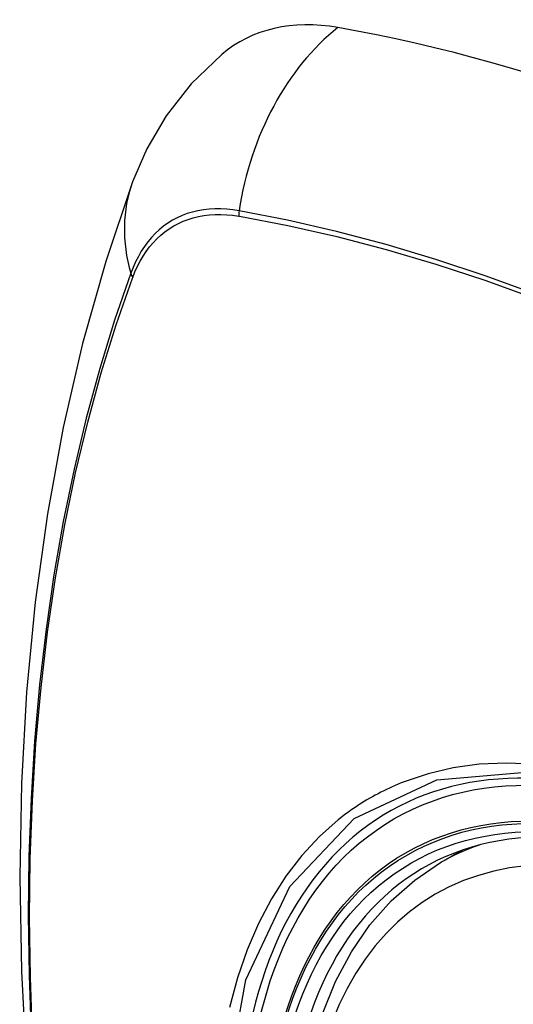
# Model space of a CAD drawing. Header units: inches. Extents: x 584 to 685, y 231 to 315.
# Tile 5 of 133: x 628.851 to 629.087, y 271.103 to 271.573. Entities that reach past the tile are written whole.
import ezdxf

# ---------------------------------------------------------------- set-up
doc = ezdxf.new("R2010")
doc.units = ezdxf.units.IN
doc.header["$MEASUREMENT"] = 0
doc.layers.add('Visible Edges(ANSI)', color=7, linetype='Continuous', lineweight=25)
doc.layers.add('Visible Tangent Edges(ANSI)', color=7, linetype='Continuous', lineweight=25)

msp = doc.modelspace()

# ---------------------------------------------------------------- linework, layer by layer
at = {"layer": 'Visible Edges(ANSI)'}
msp.add_line((629.05258, 271.17048), (629.06286, 271.17641), dxfattribs=at)
at = {"layer": 'Visible Edges(ANSI)', "flags": 128}
for points in [[(628.94784, 271.55675), (628.93322, 271.54267), (628.92128, 271.52737), (628.91202, 271.51159), (628.9052, 271.49586)], [(628.9052, 271.49586), (628.89236, 271.4578), (628.8813, 271.41862), (628.872, 271.37838), (628.86444, 271.33716), (628.8586, 271.29502), (628.85445, 271.25202), (628.85198, 271.20823), (628.85116, 271.16371), (628.85197, 271.11851), (628.8544, 271.0727), (628.85842, 271.02634), (628.86402, 270.97951), (628.87116, 270.93226), (628.87985, 270.88466), (628.89004, 270.83678), (628.90171, 270.7887)], [(628.98755, 271.06428), (628.99115, 271.08176), (628.99608, 271.09825), (629.00232, 271.11365), (629.00989, 271.12785), (629.01875, 271.14074), (629.02886, 271.15222), (629.04017, 271.16216), (629.05258, 271.17048)]]:
    msp.add_lwpolyline(points, dxfattribs=at)
at = {"layer": 'Visible Edges(ANSI)'}
for centre, major_axis, start_param, end_param in [((629.04472, 271.40911), (-0.08858, 0.15343), 5.834048, 6.381985), ((629.30652, 270.39312), (-0.64961, 1.12515), 5.161526, 5.834048), ((629.20177, 270.8952), (0.15748, -0.27276), 2.363977, 7.060801)]:
    msp.add_ellipse(centre, major_axis=major_axis, ratio=0.57735, start_param=start_param, end_param=end_param, dxfattribs=at)
msp.add_ellipse((629.19829, 270.89319), major_axis=(-0.15994, 0.27703), ratio=0.57735, dxfattribs=at)
at = {"layer": 'Visible Tangent Edges(ANSI)'}
for p, q in [((628.95597, 271.47944), (628.9563, 271.47939)), ((628.90512, 271.44984), (628.90523, 271.45015))]:
    msp.add_line(p, q, dxfattribs=at)
at = {"layer": 'Visible Tangent Edges(ANSI)', "flags": 128}
for points in [[(628.95612, 271.48201), (628.95316, 271.48248), (628.95024, 271.48279), (628.94738, 271.48294), (628.94456, 271.48294), (628.94179, 271.48279), (628.93909, 271.48248), (628.93645, 271.48202), (628.93387, 271.4814), (628.93136, 271.48063), (628.92893, 271.47972), (628.92658, 271.47865), (628.9243, 271.47743), (628.92211, 271.47607), (628.92001, 271.47457), (628.91799, 271.47292), (628.91607, 271.47112), (628.91425, 271.4692), (628.91252, 271.46713), (628.91089, 271.46494), (628.90937, 271.46262), (628.90795, 271.46017), (628.90663, 271.4576), (628.90543, 271.45492), (628.90433, 271.45211)], [(629.3678, 271.29087), (629.34329, 271.30855), (629.31874, 271.32547), (629.29416, 271.34162), (629.2696, 271.35696), (629.24504, 271.37151), (629.22049, 271.38527), (629.19596, 271.39824), (629.17146, 271.41041), (629.14701, 271.42175), (629.12266, 271.43227), (629.09842, 271.44194), (629.07431, 271.45076), (629.05032, 271.45874), (629.02649, 271.46586), (629.00284, 271.47211), (628.97937, 271.4775), (628.95612, 271.48201)], [(628.90523, 271.45015), (628.90632, 271.45287), (628.90752, 271.45547), (628.90882, 271.45795), (628.91023, 271.46032), (628.91173, 271.46257), (628.91333, 271.4647), (628.91503, 271.4667), (628.91682, 271.46857), (628.9187, 271.47031), (628.92067, 271.47192), (628.92273, 271.47339), (628.92487, 271.47472), (628.9271, 271.47591), (628.9294, 271.47696), (628.93178, 271.47786), (628.93422, 271.47862), (628.93674, 271.47924), (628.93932, 271.47971), (628.94196, 271.48004), (628.94466, 271.48021), (628.94742, 271.48024), (628.95022, 271.48012), (628.95307, 271.47986), (628.95597, 271.47944)], [(628.9563, 271.47939), (628.97949, 271.47498), (629.00289, 271.46969), (629.02648, 271.46354), (629.05024, 271.45652), (629.07417, 271.44864), (629.09823, 271.43991), (629.12241, 271.43032), (629.14671, 271.41988), (629.1711, 271.40861), (629.19555, 271.3965), (629.22002, 271.38359), (629.24451, 271.36987), (629.269, 271.35534), (629.2935, 271.34002), (629.31801, 271.32389), (629.34249, 271.30698), (629.36691, 271.28929)], [(628.90433, 271.45211), (628.89657, 271.42967), (628.88945, 271.40657), (628.88298, 271.38283), (628.87717, 271.35848), (628.87203, 271.33354), (628.86758, 271.30805), (628.86381, 271.28203), (628.86072, 271.25552), (628.85833, 271.22855), (628.85662, 271.20115), (628.85561, 271.17337), (628.85528, 271.14521), (628.85564, 271.11666), (628.85668, 271.08772)], [(628.85732, 271.08688), (628.85627, 271.11575), (628.85591, 271.14423), (628.85624, 271.17232), (628.85726, 271.20002), (628.85897, 271.22733), (628.86138, 271.25421), (628.86448, 271.28062), (628.86826, 271.30653), (628.87274, 271.3319), (628.87789, 271.35672), (628.88371, 271.38095), (628.8902, 271.40456), (628.89734, 271.42752), (628.90512, 271.44984)], [(628.94943, 271.05966), (628.95943, 271.11448), (628.9804, 271.15915), (629.01127, 271.19151), (629.0507, 271.21004), (629.09706, 271.21405), (629.14807, 271.20329), (629.20142, 271.17822), (629.25444, 271.14007), (629.30493, 271.09044)], [(629.29687, 271.10235), (629.28326, 271.11651), (629.26934, 271.12991), (629.2552, 271.14248), (629.24087, 271.15419), (629.2264, 271.16501), (629.21181, 271.17492), (629.19715, 271.18388), (629.18246, 271.19186), (629.16782, 271.19881), (629.15329, 271.20471), (629.13892, 271.20955), (629.12475, 271.21332), (629.11083, 271.216), (629.09719, 271.21759), (629.08389, 271.21809), (629.07097, 271.21747), (629.05852, 271.21577), (629.04656, 271.21298), (629.03511, 271.20913)], [(629.03511, 271.20913), (629.03369, 271.20856), (629.03228, 271.20798), (629.03087, 271.20738), (629.02948, 271.20676), (629.02809, 271.20612), (629.02672, 271.20547), (629.02535, 271.2048), (629.02399, 271.20412), (629.02264, 271.20342), (629.0213, 271.2027), (629.01997, 271.20197), (629.01865, 271.20121), (629.01734, 271.20045), (629.01604, 271.19966), (629.01475, 271.19886), (629.01347, 271.19805), (629.0122, 271.19721), (629.01094, 271.19636), (629.00969, 271.1955), (629.00845, 271.19462), (629.00722, 271.19372), (629.006, 271.1928), (629.00479, 271.19187), (629.00359, 271.19093)], [(629.00359, 271.19093), (628.99456, 271.18294), (628.98619, 271.17395), (628.97853, 271.16401), (628.97159, 271.15315), (628.9654, 271.14141), (628.95999, 271.12882), (628.9554, 271.11543), (628.95162, 271.10129)]]:
    msp.add_lwpolyline(points, dxfattribs=at)
at = {"layer": 'Visible Tangent Edges(ANSI)'}
for centre, major_axis, ratio, start_param, end_param in [((629.04222, 271.47027), (-0.02022, -0.11637), 0.735518, 3.83087, 4.73923), ((629.01609, 271.45518), (-0.11089, 0.04067), 0.735518, 0, 0.496286), ((628.96329, 271.48103), (0.00176, 0.00968), 0.735414, 1.603259, 1.866966), ((628.91365, 271.45237), (0.00925, -0.00336), 0.732421, 3.635219, 3.898926), ((629.20078, 270.89462), (-0.17318, 0.29996), 0.57735, 5.05527, 10.652693), ((629.20073, 270.89459), (-0.15059, 0.26083), 0.57735, 4.097754, 6.89782), ((629.20908, 270.89942), (-0.1565, 0.27106), 0.57735, 6.171189, 6.283185)]:
    msp.add_ellipse(centre, major_axis=major_axis, ratio=ratio, start_param=start_param, end_param=end_param, dxfattribs=at)
for centre, major_axis in [((629.20137, 270.89497), (0.17111, -0.29637)), ((629.1984, 270.89325), (-0.1627, 0.2818)), ((629.19829, 270.89319), (0.1621, -0.28076))]:
    msp.add_ellipse(centre, major_axis=major_axis, ratio=0.57735, dxfattribs=at)

doc.saveas('drawing.dxf')
